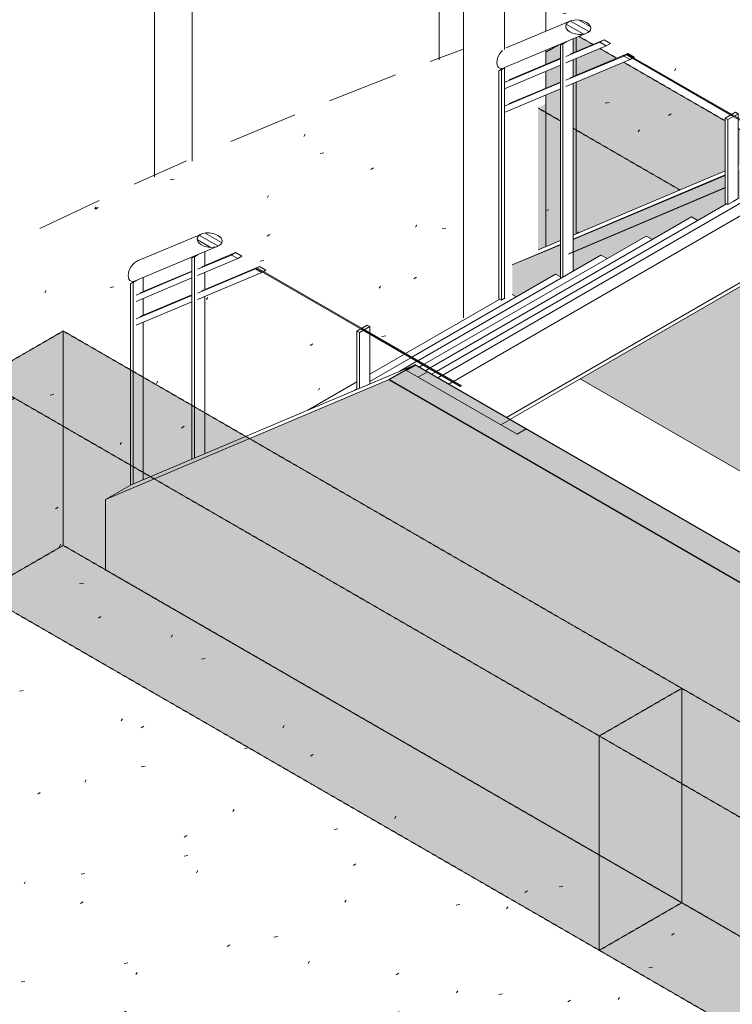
# Model space of a CAD drawing. Header units: millimetres. Extents: x 2807 to 348062, y -35711 to 43067.
# Tile 19 of 191: x 24965 to 27409, y 3593 to 6967. Entities that reach past the tile are written whole.
import ezdxf

# ---------------------------------------------------------------- set-up
doc = ezdxf.new("R2010")
doc.units = ezdxf.units.MM
doc.linetypes.add('Hidden', pattern=[7.14375, 4.7625, -2.38125])
doc.linetypes.add('THO_hhidden', pattern=[2.5, 1.5, -1])
doc.layers.add('A-DETL', color=7, linetype='Continuous', lineweight=13, true_color=0x00a600)
for name, color, linetype, lineweight in [('A-FLOR', 7, 'Continuous', 18), ('A-FLOR-HRAL', 7, 'Continuous', 13), ('A-FLOR-PATT', 7, 'Continuous', 18), ('A-GENM', 7, 'Continuous', 13), ('A-WALL-PATT', 7, 'Continuous', 25), ('I-WALL', 7, 'Continuous', 18), ('S-COLS', 7, 'Continuous', 13), ('S-STRS', 7, 'Continuous', 13)]:
    doc.layers.add(name, color=color, linetype=linetype, lineweight=lineweight)
pattern_1 = [(150, (3507.014, -1231.216), (-16.970817, -9.798317), [])]
pattern_2 = [(30, (3507.014, -1231.216), (-42.42629, 24.494494), []), (30, (3507.014, -1206.967), (-42.42629, 24.494494), [])]

# ---------------------------------------------------------------- blocks, each defined once
blk = doc.blocks.new('FP_70-00 isometrie begane grond _plotview_')
at = {"layer": 'A-WALL-PATT', "color": 8, "lineweight": 13, "true_color": 0x808080}
for p, q in [((26403.6, 6829.9), (26403.6, 8043.7)), ((25427, 6428.3), (25427, 7642.2))]:
    blk.add_line(p, q, dxfattribs=at)
blk = doc.blocks.new('Railing - 50x12mm-2379751-00 isometrie begane grond _plotview_')
at = {"layer": 'A-FLOR-HRAL'}
for p, q in [((25353.7, 6066.5), (25370.1, 6075.9)), ((25389, 6083.9), (25389, 6037.6)), ((25345.2, 6062.9), (25361.6, 6072.4)), ((25353.7, 6066.5), (25345.2, 6062.9)), ((25345.2, 6062.9), (25345.2, 5767.1)), ((25353.7, 5762.2), (25353.7, 6066.5)), ((25389, 6012.1), (25389, 5956)), ((25389, 5930.5), (25389, 5741.8))]:
    blk.add_line(p, q, dxfattribs=at)
at = {"layer": 'A-FLOR-HRAL', "color": 9, "true_color": 0xb0c6c6}
for p, q in [((25345.2, 5767.1), (25345.2, 5372.6)), ((25353.7, 5376.2), (25353.7, 5762.2)), ((25389, 5741.8), (25389, 5391.1))]:
    blk.add_line(p, q, dxfattribs=at)
blk = doc.blocks.new('Railing - 50x12mm-2379755-00 isometrie begane grond _plotview_')
at = {"layer": 'A-FLOR-HRAL'}
for p, q in [((25555.9, 6151.5), (25568.9, 6159)), ((25564.4, 6155.1), (25555.9, 6151.5)), ((25555.9, 6151.5), (25555.9, 5645.4)), ((25564.4, 6155.1), (25577.4, 6162.6)), ((25564.4, 5640.5), (25564.4, 6155.1)), ((25599.8, 6172.4), (25599.8, 6126.1)), ((25599.8, 6100.6), (25599.8, 6044.4))]:
    blk.add_line(p, q, dxfattribs=at)
at = {"layer": 'A-FLOR-HRAL', "color": 253, "true_color": 0xa1a1a1}
blk.add_line((25599.8, 6019), (25599.8, 5620.1), dxfattribs=at)
at = {"layer": 'A-FLOR-HRAL', "color": 9, "true_color": 0xb0c6c6}
for p, q in [((25555.9, 5645.4), (25555.9, 5461.6)), ((25564.4, 5465.2), (25564.4, 5640.5))]:
    blk.add_line(p, q, dxfattribs=at)
at = {"layer": 'A-FLOR-HRAL', "color": 254, "true_color": 0xe1e9e9}
blk.add_line((25599.8, 5620.1), (25599.8, 5480.1), dxfattribs=at)
blk = doc.blocks.new('Railing - 800mm-2379757-00 isometrie begane grond _plotview_')
at = {"layer": 'A-FLOR-HRAL', "true_color": 0xd7e6e6, "transparency": 33554593}
blk.add_hatch(color=254, dxfattribs=at).paths.add_polyline_path([(26138.8, 5905.2), (26142.3, 5907.3), (25801, 6104.4), (25799.7, 6101), (25983.4, 5994.9)])
at = {"layer": 'A-FLOR-HRAL'}
for p, q in [((25779.4, 6116.8), (25775.9, 6114.7)), ((25775.9, 6114.7), (26138.8, 5905.2)), ((26142.3, 5907.3), (25779.4, 6116.8)), ((26138.8, 5905.2), (26142.3, 5907.3))]:
    blk.add_line(p, q, dxfattribs=at)
blk = doc.blocks.new('Railing - 50x12mm-2379759-00 isometrie begane grond _plotview_')
at = {"layer": 'A-FLOR-HRAL'}
for p, q in [((26157, 5920.6), (26121.6, 5900.2)), ((26130.1, 5895.3), (26165.5, 5915.7)), ((26165.5, 5915.7), (26157, 5920.6)), ((26165.5, 5915.7), (26165.5, 5893.9)), ((26121.6, 5900.2), (26130.1, 5895.3)), ((26121.6, 5900.2), (26121.6, 5700.5)), ((26130.1, 5704.1), (26130.1, 5895.3))]:
    blk.add_line(p, q, dxfattribs=at)
at = {"layer": 'A-FLOR-HRAL', "color": 252, "true_color": 0x879191}
blk.add_line((26165.5, 5893.9), (26165.5, 5889.8), dxfattribs=at)
at = {"layer": 'A-FLOR-HRAL', "color": 253, "true_color": 0xa1a1a1}
blk.add_line((26165.5, 5889.8), (26165.5, 5719), dxfattribs=at)
blk = doc.blocks.new('Railing - 800mm-2420733-00 isometrie begane grond _plotview_')
at = {"layer": 'A-FLOR-HRAL', "true_color": 0xd7e6e6, "transparency": 33554593}
blk.add_hatch(color=254, dxfattribs=at).paths.add_polyline_path([(26476.2, 5710.4), (26479.7, 5712.5), (26146.6, 5904.8), (26143, 5902.8), (26429.2, 5737.6)])
at = {"layer": 'A-FLOR-HRAL'}
for p, q in [((26142.3, 5907.3), (26138.8, 5905.2)), ((26479.7, 5712.5), (26142.3, 5907.3)), ((26138.8, 5905.2), (26476.2, 5710.4)), ((26476.2, 5710.4), (26479.7, 5712.5))]:
    blk.add_line(p, q, dxfattribs=at)
blk = doc.blocks.new('Railing - Railing-2341460-00 isometrie begane grond _plotview_')
at = {"layer": 'A-FLOR-HRAL'}
h = blk.add_hatch(dxfattribs=at)
h.set_pattern_fill('FP_8', color=256, style=0, pattern_type=2)
h.set_pattern_definition(pattern_1)
h.paths.add_polyline_path([(25617.8, 6187.1), (25639.7, 6189.3), (25654.6, 6197.6), (25659.4, 6208.3), (25655.5, 6219.1), (25644.6, 6228.2), (25625.8, 6235.1), (25603.7, 6236.4), (25593, 6234.4), (25578.1, 6226.2), (25573.3, 6215.5), (25577.2, 6204.6), (25588.1, 6195.5), (25606.9, 6188.6)])
for p, q in [((25588.1, 6232.7), (25369.1, 6140.7)), ((25361.4, 6072.1), (25644.6, 6191.1)), ((25575, 6111.8), (25691.6, 6160.8)), ((25713.2, 6148.3), (25575, 6090.2)), ((25705.7, 6168.9), (25589.2, 6120)), ((25705.7, 6168.9), (25691.6, 6160.8)), ((25691.6, 6160.8), (25713.2, 6148.3)), ((25727.4, 6156.4), (25705.7, 6168.9)), ((25713.2, 6148.3), (25727.4, 6156.4)), ((25365.3, 6138.8), (25371.6, 6141.6)), ((25575, 6030.2), (25773.5, 6113.5)), ((25787.6, 6121.6), (25589.2, 6038.3)), ((25773.5, 6113.5), (25795.1, 6101)), ((25787.6, 6121.6), (25774.9, 6114.3)), ((25809.2, 6109.2), (25787.6, 6121.6)), ((25797.4, 6102.3), (25809.2, 6109.2)), ((25364.3, 6023.3), (25555.9, 6103.8)), ((25555.9, 6082.2), (25364.3, 6001.8)), ((25555.9, 6106), (25378.4, 6031.5)), ((25795.1, 6101), (25575, 6008.6)), ((25364.3, 5941.7), (25555.9, 6022.1)), ((25555.9, 6024.4), (25378.4, 5949.8)), ((25555.9, 6000.6), (25364.3, 5920.1))]:
    blk.add_line(p, q, dxfattribs=at)
for points in [[(25583.9, 6230.6, 0), (25578.1, 6226.2, 0), (25574.5, 6221, 0), (25573.3, 6215.5, 0), (25574.3, 6209.9, 0), (25577.2, 6204.6, 0), (25581.9, 6199.8, 0), (25588.1, 6195.5, 0)], [(25644.6, 6228.2, 0), (25635.9, 6232.3, 0), (25625.8, 6235.1, 0), (25614.9, 6236.6, 0), (25603.7, 6236.4, 0), (25593, 6234.4, 0), (25583.9, 6230.6, 0)], [(25648.8, 6193.1, 0), (25654.6, 6197.6, 0), (25658.2, 6202.7, 0), (25659.4, 6208.3, 0), (25658.4, 6213.8, 0), (25655.5, 6219.1, 0), (25650.8, 6223.9, 0), (25644.6, 6228.2, 0)], [(25588.1, 6195.5, 0), (25596.8, 6191.5, 0), (25606.9, 6188.6, 0), (25617.8, 6187.1, 0), (25629, 6187.3, 0), (25639.7, 6189.3, 0), (25648.8, 6193.1, 0)], [(25337, 6090.1, 0), (25337.7, 6097.7, 0), (25339.8, 6105.8, 0), (25343.2, 6113.8, 0), (25347.6, 6121.6, 0), (25353, 6128.5, 0), (25359, 6134.4, 0), (25365.3, 6138.8, 0)], [(25361.4, 6072.1, 0), (25359, 6071.2, 0), (25353, 6070.2, 0), (25347.6, 6071, 0), (25343.2, 6073.5, 0), (25339.8, 6077.7, 0), (25337.7, 6083.3, 0), (25337, 6090.1, 0)]]:
    blk.add_polyline3d(points, dxfattribs=at)
for name in ['Railing - 50x12mm-2379755-00 isometrie begane grond _plotview_', 'Railing - 800mm-2379757-00 isometrie begane grond _plotview_', 'Railing - 50x12mm-2379751-00 isometrie begane grond _plotview_', 'Railing - 50x12mm-2379759-00 isometrie begane grond _plotview_', 'Railing - 800mm-2420733-00 isometrie begane grond _plotview_']:
    blk.add_blockref(name, (0, 0))
blk = doc.blocks.new('Railing - 50x12mm-V231-00 isometrie begane grond _plotview_')
at = {"layer": 'A-FLOR-HRAL'}
for p, q in [((26617.7, 6797.6), (26608.6, 6792.3)), ((26608.6, 6792.3), (26617.1, 6795.9)), ((26608.6, 6011), (26608.6, 6792.3)), ((26628, 6802.2), (26617.1, 6795.9)), ((26617.1, 6795.9), (26617.1, 6006.1)), ((26617.1, 6006.1), (26608.6, 6011)), ((26617.1, 6006.1), (26628, 6012.5))]:
    blk.add_line(p, q, dxfattribs=at)
blk = doc.blocks.new('Railing - 50x12mm-V232-00 isometrie begane grond _plotview_')
at = {"layer": 'A-FLOR-HRAL'}
for p, q in [((26833.1, 6888.9), (26819.3, 6880.9)), ((26841.6, 6892.5), (26827.8, 6884.5)), ((26863.2, 6855.5), (26863.2, 6901.9)), ((26819.3, 6880.9), (26827.8, 6884.5)), ((26819.3, 6080.4), (26819.3, 6880.9)), ((26827.8, 6884.5), (26827.8, 6085.3)), ((26863.2, 6773.9), (26863.2, 6830)), ((26863.2, 6105.7), (26863.2, 6170.9))]:
    blk.add_line(p, q, dxfattribs=at)
at = {"layer": 'A-FLOR-HRAL', "color": 253, "true_color": 0xa1a1a1}
for p, q in [((26863.2, 6215), (26863.2, 6748.4)), ((26863.2, 6170.9), (26863.2, 6214.3))]:
    blk.add_line(p, q, dxfattribs=at)
blk = doc.blocks.new('Railing - 800mm-V233-00 isometrie begane grond _plotview_')
at = {"layer": 'A-FLOR-HRAL', "true_color": 0xd7e6e6, "transparency": 33554593}
blk.add_hatch(color=254, dxfattribs=at).paths.add_polyline_path([(27408.1, 6638.1), (27411.7, 6640.2), (27070.3, 6837.2), (27066.8, 6835.2), (27320.7, 6688.6)])
at = {"layer": 'A-FLOR-HRAL'}
for p, q in [((27045.3, 6847.6), (27048.8, 6849.7)), ((27408.1, 6638.1), (27045.3, 6847.6)), ((27048.8, 6849.7), (27411.7, 6640.2)), ((27411.7, 6640.2), (27408.1, 6638.1)), ((27385, 6391.3), (26846.7, 6163.9))]:
    blk.add_line(p, q, dxfattribs=at)
at = {"layer": 'A-FLOR-HRAL', "color": 253, "true_color": 0xa1a1a1}
blk.add_line((26850.2, 6166), (27385, 6391.8), dxfattribs=at)
blk = doc.blocks.new('Railing - 50x12mm-V234-00 isometrie begane grond _plotview_')
at = {"layer": 'A-FLOR-HRAL'}
for p, q in [((27385, 6629.6), (27420.4, 6650.1)), ((27420.4, 6650.1), (27428.8, 6645.2)), ((27393.5, 6624.8), (27385, 6629.6)), ((27385, 6338.4), (27385, 6629.6)), ((27428.8, 6645.2), (27393.5, 6624.8)), ((27393.5, 6624.8), (27393.5, 6333.5)), ((27428.8, 6630.2), (27428.8, 6645.2)), ((27393.5, 6333.5), (27385, 6338.4)), ((27393.5, 6333.5), (27412.4, 6344.5))]:
    blk.add_line(p, q, dxfattribs=at)
at = {"layer": 'A-FLOR-HRAL', "color": 252, "true_color": 0x879191}
blk.add_line((27428.8, 6626.2), (27428.8, 6630.2), dxfattribs=at)
at = {"layer": 'A-FLOR-HRAL', "color": 253, "true_color": 0xa1a1a1}
for p, q in [((27428.8, 6453.9), (27428.8, 6626.2)), ((27428.8, 6354), (27428.8, 6451.8)), ((27412.4, 6344.5), (27428.8, 6354))]:
    blk.add_line(p, q, dxfattribs=at)
blk = doc.blocks.new('Railing - 800mm-V235-00 isometrie begane grond _plotview_')
at = {"layer": 'A-FLOR-HRAL', "true_color": 0xd7e6e6, "transparency": 33554593}
blk.add_hatch(color=254, dxfattribs=at).paths.add_polyline_path([(27745.5, 6443.3), (27749.1, 6445.3), (27415.9, 6637.7), (27412.4, 6635.7), (27535.6, 6564.5)])
at = {"layer": 'A-FLOR-HRAL'}
for p, q in [((27408.1, 6638.1), (27411.7, 6640.2)), ((27745.5, 6443.3), (27408.1, 6638.1)), ((27411.7, 6640.2), (27749.1, 6445.3)), ((27749.1, 6445.3), (27745.5, 6443.3))]:
    blk.add_line(p, q, dxfattribs=at)
blk = doc.blocks.new('Railing - Railing-2341464-00 isometrie begane grond _plotview_')
at = {"layer": 'A-FLOR-HRAL'}
h = blk.add_hatch(dxfattribs=at)
h.set_pattern_fill('FP_8', color=256, style=0, pattern_type=2)
h.set_pattern_definition(pattern_1)
h.paths.add_polyline_path([(26882.1, 6917.1), (26904, 6919.2), (26918.9, 6927.5), (26923.6, 6938.2), (26919.7, 6949), (26908.9, 6958.1), (26890.1, 6965), (26867.9, 6966.3), (26857.2, 6964.3), (26842.3, 6956.1), (26837.6, 6945.4), (26841.5, 6934.6), (26852.3, 6925.4), (26871.1, 6918.5), (26875, 6918)])
for p, q in [((26852.3, 6962.6), (26633.4, 6870.6)), ((26625.7, 6802.1), (26908.9, 6921)), ((26955, 6890.2), (26838.4, 6841.2)), ((26852.5, 6849.4), (26969.1, 6898.3)), ((26969.1, 6898.3), (26955, 6890.2)), ((26955, 6890.2), (26976.6, 6877.7)), ((26990.8, 6885.8), (26969.1, 6898.3)), ((26976.6, 6877.7), (26990.8, 6885.8)), ((26976.6, 6877.7), (26838.4, 6819.6)), ((26852.5, 6767.7), (27051, 6851.1)), ((27051, 6851.1), (27036.8, 6842.9)), ((27072.6, 6838.6), (27051, 6851.1)), ((26819.3, 6833.2), (26629.5, 6753.5)), ((26643.6, 6761.7), (26819.3, 6835.4)), ((27036.8, 6842.9), (26838.4, 6759.6)), ((27058.5, 6830.4), (26838.4, 6738)), ((27036.8, 6842.9), (27058.5, 6830.4)), ((27058.5, 6830.4), (27072.6, 6838.6)), ((26819.3, 6811.6), (26629.5, 6731.9)), ((26819.3, 6751.6), (26629.5, 6671.9)), ((26643.6, 6680), (26819.3, 6753.8)), ((26819.3, 6730), (26629.5, 6650.3))]:
    blk.add_line(p, q, dxfattribs=at)
for points in [[(26848.1, 6960.5, 0), (26842.3, 6956.1, 0), (26838.8, 6950.9, 0), (26837.6, 6945.4, 0), (26838.5, 6939.8, 0), (26841.5, 6934.6, 0), (26846.2, 6929.7, 0), (26852.3, 6925.4, 0)], [(26908.9, 6958.1, 0), (26900.1, 6962.2, 0), (26890.1, 6965, 0), (26879.1, 6966.5, 0), (26867.9, 6966.3, 0), (26857.2, 6964.3, 0), (26848.1, 6960.5, 0)], [(26913.1, 6923, 0), (26918.9, 6927.5, 0), (26922.4, 6932.6, 0), (26923.6, 6938.2, 0), (26922.7, 6943.7, 0), (26919.7, 6949, 0), (26915, 6953.8, 0), (26908.9, 6958.1, 0)], [(26852.3, 6925.4, 0), (26861.1, 6921.4, 0), (26871.1, 6918.5, 0), (26882.1, 6917.1, 0), (26893.3, 6917.2, 0), (26904, 6919.2, 0), (26913.1, 6923, 0)], [(26601.2, 6820, 0), (26602, 6827.6, 0), (26604, 6835.7, 0), (26607.4, 6843.8, 0), (26611.9, 6851.5, 0), (26617.3, 6858.4, 0), (26620.5, 6861.8, 0)], [(26620.5, 6800.5, 0), (26617.3, 6800.1, 0), (26611.9, 6800.9, 0), (26607.4, 6803.4, 0), (26604, 6807.6, 0), (26602, 6813.2, 0), (26601.2, 6820, 0)]]:
    blk.add_polyline3d(points, dxfattribs=at)
for name in ['Railing - 50x12mm-V232-00 isometrie begane grond _plotview_', 'Railing - 800mm-V233-00 isometrie begane grond _plotview_', 'Railing - 50x12mm-V231-00 isometrie begane grond _plotview_', 'Railing - 50x12mm-V234-00 isometrie begane grond _plotview_', 'Railing - 800mm-V235-00 isometrie begane grond _plotview_']:
    blk.add_blockref(name, (0, 0))
blk = doc.blocks.new('Top Rail Type - Top Rail_Internal_-2341474-00 isometrie begane grond _plotview_')
at = {"layer": 'A-FLOR-HRAL'}
for p, q in [((25588.1, 6232.7), (25369.1, 6140.7)), ((25361.4, 6072.1), (25644.6, 6191.1)), ((25365.3, 6138.8), (25371.6, 6141.6))]:
    blk.add_line(p, q, dxfattribs=at)
for points in [[(25583.9, 6230.6, 0), (25578.1, 6226.2, 0), (25574.5, 6221, 0), (25573.3, 6215.5, 0), (25574.3, 6209.9, 0), (25577.2, 6204.6, 0), (25581.9, 6199.8, 0), (25588.1, 6195.5, 0)], [(25644.6, 6228.2, 0), (25635.9, 6232.3, 0), (25625.8, 6235.1, 0), (25614.9, 6236.6, 0), (25603.7, 6236.4, 0), (25593, 6234.4, 0), (25583.9, 6230.6, 0)], [(25648.8, 6193.1, 0), (25654.6, 6197.6, 0), (25658.2, 6202.7, 0), (25659.4, 6208.3, 0), (25658.4, 6213.8, 0), (25655.5, 6219.1, 0), (25650.8, 6223.9, 0), (25644.6, 6228.2, 0)], [(25588.1, 6195.5, 0), (25596.8, 6191.5, 0), (25606.9, 6188.6, 0), (25617.8, 6187.1, 0), (25629, 6187.3, 0), (25639.7, 6189.3, 0), (25648.8, 6193.1, 0)], [(25337, 6090.1, 0), (25337.7, 6097.7, 0), (25339.8, 6105.8, 0), (25343.2, 6113.8, 0), (25347.6, 6121.6, 0), (25353, 6128.5, 0), (25359, 6134.4, 0), (25365.3, 6138.8, 0)], [(25361.4, 6072.1, 0), (25359, 6071.2, 0), (25353, 6070.2, 0), (25347.6, 6071, 0), (25343.2, 6073.5, 0), (25339.8, 6077.7, 0), (25337.7, 6083.3, 0), (25337, 6090.1, 0)]]:
    blk.add_polyline3d(points, dxfattribs=at)
blk = doc.blocks.new('Top Rail Type - Top Rail_Internal_-2341490-00 isometrie begane grond _plotview_')
at = {"layer": 'A-FLOR-HRAL'}
for p, q in [((26852.3, 6962.6), (26633.4, 6870.6)), ((26625.7, 6802.1), (26908.9, 6921))]:
    blk.add_line(p, q, dxfattribs=at)
for points in [[(26848.1, 6960.5, 0), (26842.3, 6956.1, 0), (26838.8, 6950.9, 0), (26837.6, 6945.4, 0), (26838.5, 6939.8, 0), (26841.5, 6934.6, 0), (26846.2, 6929.7, 0), (26852.3, 6925.4, 0)], [(26908.9, 6958.1, 0), (26900.1, 6962.2, 0), (26890.1, 6965, 0), (26879.1, 6966.5, 0), (26867.9, 6966.3, 0), (26857.2, 6964.3, 0), (26848.1, 6960.5, 0)], [(26913.1, 6923, 0), (26918.9, 6927.5, 0), (26922.4, 6932.6, 0), (26923.6, 6938.2, 0), (26922.7, 6943.7, 0), (26919.7, 6949, 0), (26915, 6953.8, 0), (26908.9, 6958.1, 0)], [(26852.3, 6925.4, 0), (26861.1, 6921.4, 0), (26871.1, 6918.5, 0), (26882.1, 6917.1, 0), (26893.3, 6917.2, 0), (26904, 6919.2, 0), (26913.1, 6923, 0)], [(26601.2, 6820, 0), (26602, 6827.6, 0), (26604, 6835.7, 0), (26607.4, 6843.8, 0), (26611.9, 6851.5, 0), (26617.3, 6858.4, 0), (26620.5, 6861.8, 0)], [(26620.5, 6800.5, 0), (26617.3, 6800.1, 0), (26611.9, 6800.9, 0), (26607.4, 6803.4, 0), (26604, 6807.6, 0), (26602, 6813.2, 0), (26601.2, 6820, 0)]]:
    blk.add_polyline3d(points, dxfattribs=at)
blk = doc.blocks.new('NLRS_01_GM_WPB_dummy placeholder_gen_tho - garderobe 3000x400x900-V244-00 isometrie begane grond _plotview_')
at = {"layer": 'A-GENM', "linetype": 'THO_hhidden', "true_color": 0xdcf8f8, "transparency": 33554636}
h = blk.add_hatch(color=7, dxfattribs=at)
h.paths.add_polyline_path([(27229.7, 6383.5), (27385, 6449.2), (27385, 6620.5), (27037, 6821.4), (26863.2, 6748.4), (26863.2, 6595.2), (27163.2, 6421.9)])
h.paths.add_polyline_path([(27428.8, 6467.7), (27556.3, 6521.5), (27428.8, 6595.2), (27428.8, 6468.1)])
h.paths.add_polyline_path([(26819.3, 6620.5), (26819.3, 6730), (26769.4, 6709), (26769.4, 6679.9), (26742.9, 6664.6), (26773.1, 6647.1)])
h.paths.add_polyline_path([(26769.4, 6732.8), (26819.3, 6753.8), (26819.3, 6811.6), (26769.4, 6790.7), (26769.4, 6736.4)])
h.paths.add_polyline_path([(26863.2, 6772.2), (27013.1, 6835.2), (26955.1, 6868.7), (26863.2, 6830), (26863.2, 6807.9)])
h.paths.add_polyline_path([(26769.4, 6814.5), (26819.3, 6835.4), (26819.3, 6880.9), (26818.6, 6883.2), (26795.9, 6871.2), (26769.4, 6855.7), (26769.4, 6835.5)])
h.paths.add_polyline_path([(26863.2, 6853.8), (26931.3, 6882.4), (26882.1, 6910), (26863.2, 6901.9), (26863.2, 6880.9)])
h = blk.add_hatch(color=7, dxfattribs=at)
h.paths.add_polyline_path([(26742.9, 6178), (26819.3, 6210.2), (26819.3, 6620.5), (26742.9, 6664.6), (26742.9, 6179.1)])
h.paths.add_polyline_path([(26863.2, 6228.7), (27229.7, 6383.5), (26863.2, 6595.2), (26863.2, 6248.5)])
at = {"layer": 'A-GENM', "color": 9, "linetype": 'THO_hhidden', "true_color": 0xb0c6c6}
for p, q in [((26873.3, 6858.1), (26873.3, 6906.3)), ((26873.3, 6776.5), (26873.3, 6834.3))]:
    blk.add_line(p, q, dxfattribs=at)
at = {"layer": 'A-GENM', "linetype": 'THO_hhidden'}
for p, q in [((26931.3, 6882.4), (26882.9, 6910.3)), ((26811.5, 6880.2), (26769.4, 6855.9)), ((27013.1, 6835.2), (26955.1, 6868.7)), ((26742.9, 6664.6), (26819.3, 6620.5))]:
    blk.add_line(p, q, dxfattribs=at)
at = {"layer": 'A-GENM', "color": 253, "linetype": 'THO_hhidden', "true_color": 0xa1a1a1}
for p, q in [((27385, 6620.5), (27037, 6821.4)), ((26863.2, 6595.2), (27229.7, 6383.5)), ((27556.3, 6521.5), (27428.8, 6595.2))]:
    blk.add_line(p, q, dxfattribs=at)
at = {"layer": 'A-GENM', "color": 254, "linetype": 'THO_hhidden', "true_color": 0xe1e9e9}
blk.add_line((26873.3, 6233), (26873.3, 6752.7), dxfattribs=at)
blk = doc.blocks.new('NLRS_01_GM_WPB_dummy placeholder_gen_tho - garderobe 3000x400x900-V245-00 isometrie begane grond _plotview_')
at = {"layer": 'A-GENM', "linetype": 'THO_hhidden', "true_color": 0xdcf8f8, "transparency": 33554636}
for points in [[(26952.9, 4512.3), (27235.7, 4675.6), (25114.4, 5900.4), (24831.6, 5737.1), (26429.2, 4814.7)], [(26952.9, 3777.5), (26952.9, 4512.3), (24831.6, 5737.1), (24831.6, 5002.2), (26429.2, 4079.8)], [(26952.9, 3777.5), (27235.7, 3940.8), (27235.7, 4675.6), (26952.9, 4512.3), (26952.9, 4501.3)]]:
    blk.add_hatch(color=7, dxfattribs=at).paths.add_polyline_path(points)
at = {"layer": 'A-GENM', "linetype": 'THO_hhidden'}
for p, q in [((25114.4, 5900.4), (24831.6, 5737.1)), ((27235.7, 4675.6), (25114.4, 5900.4)), ((24831.6, 5737.1), (26952.9, 4512.3)), ((24831.6, 5002.2), (24831.6, 5737.1)), ((26952.9, 3777.5), (24831.6, 5002.2)), ((26952.9, 4512.3), (27235.7, 4675.6)), ((26952.9, 3777.5), (26952.9, 4512.3))]:
    blk.add_line(p, q, dxfattribs=at)
at = {"layer": 'A-GENM', "color": 9, "linetype": 'THO_hhidden', "true_color": 0xb0c6c6}
for p, q in [((25114.4, 5165.5), (25114.4, 5900.4)), ((24831.6, 5002.2), (25114.4, 5165.5)), ((25114.4, 5165.5), (26952.9, 4104.1)), ((27235.7, 4675.6), (27235.7, 3940.8)), ((27235.7, 3940.8), (26952.9, 3777.5))]:
    blk.add_line(p, q, dxfattribs=at)
at = {"layer": 'A-GENM', "color": 254, "linetype": 'THO_hhidden', "true_color": 0xd3eeee}
blk.add_line((26952.9, 4104.1), (27235.7, 3940.8), dxfattribs=at)
blk = doc.blocks.new('NLRS_01_GM_WPB_dummy placeholder_gen_tho - garderobe 590x400x900-V246-00 isometrie begane grond _plotview_')
at = {"layer": 'A-GENM', "linetype": 'THO_hhidden', "true_color": 0xdcf8f8, "transparency": 33554636}
for points in [[(27454.9, 4222.5), (27737.8, 4385.8), (27235.7, 4675.6), (26952.9, 4512.3), (26971.9, 4501.3)], [(27454.9, 3487.6), (27454.9, 4222.5), (26952.9, 4512.3), (26952.9, 3777.5)], [(27454.9, 3487.6), (27737.8, 3650.9), (27737.8, 4385.8), (27454.9, 4222.5)]]:
    blk.add_hatch(color=7, dxfattribs=at).paths.add_polyline_path(points)
at = {"layer": 'A-GENM', "linetype": 'THO_hhidden'}
for p, q in [((27235.7, 4675.6), (26952.9, 4512.3)), ((27737.8, 4385.8), (27235.7, 4675.6)), ((26952.9, 4512.3), (27454.9, 4222.5)), ((26952.9, 4512.3), (26952.9, 3777.5)), ((27454.9, 4222.5), (27737.8, 4385.8)), ((27737.8, 3650.9), (27737.8, 4385.8)), ((27454.9, 3487.6), (27454.9, 4222.5)), ((27454.9, 3487.6), (26952.9, 3777.5)), ((27737.8, 3650.9), (27454.9, 3487.6))]:
    blk.add_line(p, q, dxfattribs=at)
at = {"layer": 'A-GENM', "color": 9, "linetype": 'THO_hhidden', "true_color": 0xb0c6c6}
for p, q in [((27235.7, 3940.8), (27235.7, 4675.6)), ((26952.9, 3777.5), (27235.7, 3940.8)), ((27235.7, 3940.8), (27737.8, 3650.9))]:
    blk.add_line(p, q, dxfattribs=at)
blk = doc.blocks.new('NLRS_28_SCO_UN_koker_gen_bcb - K200_200_12_5-V310-00 isometrie begane grond _plotview_')
at = {"layer": 'S-COLS'}
h = blk.add_hatch(dxfattribs=at)
h.set_pattern_fill('FP_5', color=256, style=0, pattern_type=2)
h.set_pattern_definition(pattern_2)
h.paths.add_polyline_path([(26628, 7077.2), (26769.4, 7158.9), (26628, 7240.5), (26486.6, 7158.9)])
h.paths.add_polyline_path([(26628, 7087.4), (26504.3, 7158.9), (26628, 7230.3), (26751.8, 7158.9)])
at = {"layer": 'S-COLS', "lineweight": 18}
for p, q in [((26628, 7240.5), (26486.6, 7158.9)), ((26504.3, 7158.9), (26628, 7230.3)), ((26769.4, 7158.9), (26628, 7240.5)), ((26628, 7230.3), (26751.8, 7158.9)), ((26486.6, 7158.9), (26628, 7077.2)), ((26628, 7087.4), (26504.3, 7158.9)), ((26628, 7077.2), (26769.4, 7158.9)), ((26751.8, 7158.9), (26628, 7087.4))]:
    blk.add_line(p, q, dxfattribs=at)
at = {"layer": 'S-COLS'}
for p, q in [((26628, 7230.3), (26628, 7087.4)), ((26486.6, 5945), (26486.6, 7158.9)), ((26769.4, 7158.9), (26769.4, 6927.5)), ((26628, 7077.2), (26628, 6865.1)), ((26769.4, 6863.3), (26769.4, 6814.5)), ((26628, 6802.2), (26628, 6010.4)), ((26769.4, 6790.7), (26769.4, 6732.8)), ((26769.4, 6709), (26769.4, 6679.9))]:
    blk.add_line(p, q, dxfattribs=at)
at = {"layer": 'S-COLS', "linetype": 'Hidden'}
blk.add_line((26689.9, 7194.6), (26689.9, 7123.2), dxfattribs=at)
at = {"layer": 'S-COLS', "color": 9, "true_color": 0xb0c6c6}
blk.add_line((26769.4, 6679.9), (26769.4, 6189.2), dxfattribs=at)
blk = doc.blocks.new('NLRS_28_SCO_UN_koker_gen_bcb - K200_200_12_5-V322-00 isometrie begane grond _plotview_')
at = {"layer": 'S-COLS'}
h = blk.add_hatch(dxfattribs=at)
h.set_pattern_fill('FP_5', color=256, style=0, pattern_type=2)
h.set_pattern_definition(pattern_2)
h.paths.add_polyline_path([(25556.5, 7695.9), (25697.9, 7777.6), (25556.5, 7859.2), (25415.1, 7777.6)])
h.paths.add_polyline_path([(25556.5, 7706.1), (25432.8, 7777.6), (25556.5, 7849), (25680.2, 7777.6)])
at = {"layer": 'S-COLS', "lineweight": 18}
for p, q in [((25556.5, 7859.2), (25415.1, 7777.6)), ((25432.8, 7777.6), (25556.5, 7849)), ((25697.9, 7777.6), (25556.5, 7859.2)), ((25556.5, 7849), (25680.2, 7777.6)), ((25415.1, 7777.6), (25556.5, 7695.9)), ((25556.5, 7706.1), (25432.8, 7777.6)), ((25556.5, 7695.9), (25697.9, 7777.6)), ((25680.2, 7777.6), (25556.5, 7706.1))]:
    blk.add_line(p, q, dxfattribs=at)
at = {"layer": 'S-COLS'}
blk.add_line((25556.5, 6482.1), (25556.5, 7695.9), dxfattribs=at)

msp = doc.modelspace()

# ---------------------------------------------------------------- hatches: boundary and pattern name
at = {"layer": 'A-FLOR-PATT', "lineweight": 13, "true_color": 0x808080}
h = msp.add_hatch(dxfattribs=at)
h.set_pattern_fill('FP_6', color=8, style=0, pattern_type=2)
h.set_pattern_definition([(10.01, (3507, -2445.06), (206.302, 368.706), [13.023, -620.903, 13.023, -345.891, -522.057]), (10.01, (3507, -2445.06), (206.302, 368.706), [-992.841, 13.023, -509.034]), (32.668, (3507, -2445.06), (-147.321, 374.918), [10.66, -503.146, 10.66, -513.32, -422.237]), (32.668, (3507, -2445.06), (-147.321, 374.918), [-1037.787, 10.66, -411.577]), (59.188, (3507, -2445.06), (-383.29, 310.678), [8.524, -398.264, 8.524, -235.549, -334.584]), (59.188, (3507, -2445.06), (-383.29, 310.678), [-650.862, 8.524, -326.059])])
h.paths.add_polyline_path([(28083.4, 1494.9), (28151.5, 1534.3), (28151.5, 2743.6), (28186.9, 2764), (28198.2, 2759.1), (28276, 2804), (28304.2, 2787.7), (28304.2, 1851.5), (28778, 2125), (28778, 3093.9), (28933.6, 3183.7), (28961.9, 3167.4), (28961.9, 2231.1), (29435.6, 2504.7), (29435.6, 3473.6), (29504.9, 3513.6), (29504.9, 3525), (29541.7, 3544.6), (29620.9, 3498.9), (29620.9, 2382.6), (31623.3, 3538.7), (31595.9, 3579.7), (31595.9, 3639.6), (30601.4, 5132.3), (30566.4, 5124.6), (30494.6, 5232.3), (30494.6, 5292.6), (29500.3, 6785), (29465.2, 6777.2), (29393.4, 6885), (29393.4, 6945.4), (28961.8, 7593.1), (28575.9, 7502.4), (28194.6, 7405.2), (27818.7, 7301.5), (27448.1, 7191.5), (27083.4, 7075.2), (26769.4, 6968), (26770.8, 6928), (26867.9, 6966.3), (26890.1, 6965), (26908.9, 6958.1), (26919.7, 6949), (26923.6, 6938.2), (26919.7, 6928.7), (26915, 6925.4), (26893.3, 6914.7), (26863.2, 6901.9), (26863.2, 6853.8), (26969.1, 6898.3), (26990.8, 6885.8), (26969.1, 6874.5), (26863.2, 6830), (26863.2, 6772.2), (27051, 6851.1), (27072.6, 6838.6), (27051, 6827.3), (26863.2, 6748.4), (26863.2, 6228.7), (27385, 6449.2), (27385, 6629.6), (27420.4, 6650.1), (27428.8, 6645.2), (27429.9, 6468.1), (27708.8, 6585.9), (28914.4, 5889.9), (28940.9, 5905.2), (29082.3, 5823.5), (29082.3, 5792.9), (29215.8, 5715.8), (29214.7, 4501.3), (27739.7, 3649.8), (25259.4, 5082.4), (25259.4, 5322.6), (25345.2, 5372.1), (25345.2, 6062.9), (25353.7, 6070.3), (25347.6, 6071), (25339.8, 6077.7), (25337, 6090.1), (25341, 6108.6), (25347.6, 6121.6), (25359, 6134.4), (25365.3, 6138.8), (25603.7, 6236.4), (25625.8, 6235.1), (25644.6, 6228.2), (25655.5, 6219.1), (25659.4, 6208.3), (25655.5, 6198.8), (25650.8, 6195.4), (25629, 6184.8), (25599.8, 6172.4), (25599.8, 6124.4), (25705.7, 6168.9), (25727.4, 6156.4), (25705.7, 6145.1), (25599.8, 6100.6), (25599.8, 6042.8), (25787.6, 6121.6), (25809.2, 6109.2), (25787.6, 6097.8), (25599.8, 6019), (25599.8, 5480.1), (25953, 5629.3), (26121.6, 5726.6), (26121.6, 5900.2), (26157, 5920.6), (26165.5, 5913.6), (26165.5, 5751.9), (26493.3, 5941.2), (26486.6, 5945), (26486.6, 6865.8), (26372.6, 6824.1), (26027.1, 6689.6), (25622.2, 6520), (25556.5, 6482.1), (25547.7, 6487.2), (25357.6, 6403.3), (25034.1, 6251.6), (24646.1, 6056.3), (24411.1, 5932.2), (24112.1, 5764.6), (23824.5, 5593.5), (23941.2, 5525.8), (23941.2, 4312), (23799.5, 4230.5), (23658.4, 4312.3), (23658.4, 5488.8), (23540.6, 5414.5), (23267.8, 5231.8), (23004.9, 5044.8), (22869.4, 4942.4), (22869.4, 4930.7), (22803.8, 4892.8), (22738.7, 4842.9), (22508.5, 4657.9), (22275.4, 4458.2), (22052.6, 4254.6), (21840.4, 4047.3), (21786.9, 3991.5), (22157.8, 3909.1), (22171.3, 3929.3), (22358, 3887.8), (22358, 3864.6), (25020.6, 3273.3), (25034, 3293.5), (25220.7, 3252.1), (25220.7, 3228.9), (27883.3, 2637.5), (27896.8, 2657.8), (28083.4, 2616.3), (28083.4, 1569.1)])
h.paths.add_polyline_path([(25389, 5391.1), (25555.9, 5461.5), (25555.9, 6000.6), (25389, 5930.5), (25389, 5397.5)])
h.paths.add_polyline_path([(25389, 5954.3), (25555.9, 6024.4), (25555.9, 6082.2), (25389, 6012.1), (25389, 5956.9)])
h.paths.add_polyline_path([(25389, 6035.9), (25555.9, 6106), (25555.9, 6151.5), (25554.4, 6153.2), (25389, 6083.3), (25389, 6038.5)])
h.paths.add_polyline_path([(26769.4, 6189.2), (26819.3, 6210.2), (26819.3, 6730), (26769.4, 6709), (26769.4, 6194.4)])
h.paths.add_polyline_path([(26769.4, 6732.8), (26819.3, 6753.8), (26819.3, 6811.6), (26769.4, 6790.7), (26769.4, 6736.4)])
h.paths.add_polyline_path([(26769.4, 6814.5), (26819.3, 6835.4), (26819.3, 6880.9), (26818.6, 6883.2), (26769.4, 6862.4), (26769.4, 6835.5)])
at = {"layer": 'A-WALL-PATT', "true_color": 0xf0f0f0}
h = msp.add_hatch(color=7, dxfattribs=at)
h.paths.add_polyline_path([(28027, 5078.1), (28601, 5409.5), (28601, 5458.4), (28644.5, 5485.8), (28644.5, 5488), (28799.5, 5577.6), (28799.5, 5823.5), (28826, 5838.8), (27934, 6353.8), (27934, 6340.2), (26887.5, 5736), (28024.7, 5079.5)])
h.paths.add_polyline_path([(28967.4, 5674.5), (29039, 5715.8), (28967.4, 5757.2), (28967.4, 5715.8)])
h.paths.add_polyline_path([(28940.9, 5752.1), (28958.6, 5762.3), (28834.8, 5833.7), (28834.8, 5813.3)])
h.paths.add_polyline_path([(26668.3, 6017.7), (26802.6, 6095.3), (26819.3, 6085.7), (26819.3, 6196.5), (26654.5, 6126.9), (26654.5, 6025.7)])
h.paths.add_polyline_path([(26863.2, 6105.7), (26958.2, 6160.6), (26979.4, 6148.4), (27113.8, 6225.9), (27135, 6213.7), (27269.3, 6291.3), (27290.5, 6279), (27389.2, 6336), (27385, 6338.4), (27385, 6435.5), (26863.2, 6215), (26863.2, 6107.5)])
h.paths.add_polyline_path([(27446.1, 6344.3), (27580.4, 6421.9), (27620.4, 6401.4), (27736, 6468.1), (27620.4, 6534.9), (27428.8, 6454), (27429.6, 6353.8)])
at = {"layer": 'A-WALL-PATT', "lineweight": 18, "true_color": 0xafafaf}
msp.add_hatch(color=253, dxfattribs=at).paths.add_polyline_path([(27739.7, 4863.6), (27828.1, 4914.7), (26321.1, 5784.7), (26232.7, 5733.7), (27562.9, 4965.7)])
at = {"layer": 'A-WALL-PATT', "true_color": 0xf0f0f0}
msp.add_hatch(color=7, dxfattribs=at).paths.add_polyline_path([(27739.7, 3649.8), (27739.7, 4863.6), (26232.7, 5733.7), (25259.4, 5322.6), (25259.4, 5081.8), (27729.6, 3655.6)])
at = {"layer": 'S-STRS'}
h = msp.add_hatch(dxfattribs=at)
h.set_pattern_fill('FP_7', color=256, style=0, pattern_type=2)
h.set_pattern_definition([(30, (3507, -1231.22), (-282.8426, 163.2997), [])])
h.paths.add_polyline_path([(26670.6, 5546.2), (26702.4, 5564.6), (26323.8, 5783.2), (26291.9, 5764.8), (26429.2, 5685.6)])

# ---------------------------------------------------------------- linework, layer by layer
at = {"layer": 'A-DETL', "color": 7, "linetype": 'THO_hhidden'}
msp.add_ellipse((28779, 3062), major_axis=(15450, 0), ratio=0.57735, start_param=0.785398, end_param=3.441303, dxfattribs=at)
at = {"layer": 'A-FLOR'}
for p, q in [((26485.9, 6866.5), (26372.6, 6824.2)), ((26253.4, 6778.8), (26027.1, 6689.7)), ((25908.4, 6641.5), (25688.7, 6549.4)), ((25536.7, 6483.4), (25357.6, 6403.3)), ((25237.9, 6348.2), (25034.1, 6251.7))]:
    msp.add_line(p, q, dxfattribs=at)
at = {"layer": 'A-FLOR', "color": 9, "true_color": 0xb0c6c6}
msp.add_line((27737.8, 3650.9), (25294.7, 5061.4), dxfattribs=at)
at = {"layer": 'I-WALL', "color": 253, "true_color": 0xa1a1a1}
for p, q in [((26863.2, 6228.7), (27385, 6449.2)), ((27385, 6435.5), (26863.4, 6215.2))]:
    msp.add_line(p, q, dxfattribs=at)
at = {"layer": 'I-WALL'}
for p, q in [((26742.9, 6178), (26819.3, 6210.2)), ((26819.3, 6196.5), (26654.5, 6126.9)), ((25347.8, 5373.6), (26321.1, 5784.7)), ((26887.5, 5736), (28027, 5078.1))]:
    msp.add_line(p, q, dxfattribs=at)
at = {"layer": 'I-WALL', "lineweight": 25}
for p, q in [((26321.1, 5784.7), (26232.7, 5733.7)), ((27739.7, 4965.7), (26321.1, 5784.7)), ((26232.7, 5733.7), (27739.7, 4863.6))]:
    msp.add_line(p, q, dxfattribs=at)
at = {"layer": 'I-WALL', "color": 9, "true_color": 0xb0c6c6}
for p, q in [((26232.7, 5733.7), (25259.4, 5322.6)), ((25259.4, 5322.6), (25347.8, 5373.6)), ((25259.4, 5322.6), (25259.4, 5081.8))]:
    msp.add_line(p, q, dxfattribs=at)
at = {"layer": 'S-STRS'}
for p, q in [((27736, 6468.1), (26436.7, 5718)), ((27563.7, 6412.2), (26415.7, 5749.4)), ((26634.7, 5603.7), (27934, 6353.8)), ((27389.2, 6336), (26394.5, 5761.7)), ((27934, 6340.2), (26646.5, 5596.9)), ((27269.3, 6291.3), (26373.3, 5773.9)), ((27290.5, 6279), (27269.3, 6291.3)), ((27113.8, 6225.9), (26352.1, 5786.2)), ((27135, 6213.7), (27113.8, 6225.9)), ((26654.5, 6126.7), (26819.3, 6195.9)), ((26958.2, 6160.6), (26330.9, 5798.4)), ((26979.4, 6148.4), (26958.2, 6160.6)), ((26802.6, 6095.3), (26309.6, 5810.7)), ((26819.3, 6085.7), (26802.6, 6095.3)), ((26611.4, 6009.4), (26288.4, 5822.9)), ((26668.3, 6017.7), (26654.5, 6025.7)), ((26323.8, 5783.2), (26291.9, 5764.8)), ((26702.4, 5564.6), (26323.8, 5783.2)), ((26291.9, 5764.8), (26670.6, 5546.2)), ((26436.7, 5718), (26634.7, 5603.7)), ((26670.6, 5546.2), (26702.4, 5564.6))]:
    msp.add_line(p, q, dxfattribs=at)
at = {"layer": 'S-STRS', "color": 253, "true_color": 0xa1a1a1}
for p, q in [((26863.4, 6214.4), (27385, 6433.4)), ((26284.9, 5820.9), (26165.5, 5751.9)), ((26306.1, 5808.6), (26165.5, 5727.4)), ((26327.3, 5796.4), (26269.2, 5762.8)), ((26348.5, 5784.1), (26335.3, 5776.5)), ((26369.7, 5771.9), (26356.5, 5764.3)), ((26391, 5759.6), (26377.8, 5752)), ((26412.2, 5747.4), (26399, 5739.8)), ((26121.6, 5726.6), (25953, 5629.3)), ((26121.6, 5702.1), (26111.1, 5696))]:
    msp.add_line(p, q, dxfattribs=at)
at = {"layer": 'S-STRS', "color": 252, "true_color": 0x879191}
for p, q in [((26288.4, 5822.9), (26284.9, 5820.9)), ((26309.6, 5810.7), (26306.1, 5808.6)), ((26330.9, 5798.4), (26327.3, 5796.4)), ((26352.1, 5786.2), (26348.5, 5784.1)), ((26373.3, 5773.9), (26369.7, 5771.9)), ((26394.5, 5761.7), (26391, 5759.6)), ((26415.7, 5749.4), (26412.2, 5747.4))]:
    msp.add_line(p, q, dxfattribs=at)

# ---------------------------------------------------------------- block references
at = {"layer": 'A-FLOR-HRAL'}
for name in ['Railing - Railing-2341464-00 isometrie begane grond _plotview_', 'Top Rail Type - Top Rail_Internal_-2341490-00 isometrie begane grond _plotview_', 'Railing - Railing-2341460-00 isometrie begane grond _plotview_', 'Top Rail Type - Top Rail_Internal_-2341474-00 isometrie begane grond _plotview_']:
    msp.add_blockref(name, (0, 0), dxfattribs=at)
at = {"layer": 'A-GENM', "color": 9, "linetype": 'THO_hhidden', "true_color": 0xb0c6c6}
for name in ['NLRS_01_GM_WPB_dummy placeholder_gen_tho - garderobe 3000x400x900-V244-00 isometrie begane grond _plotview_', 'NLRS_01_GM_WPB_dummy placeholder_gen_tho - garderobe 590x400x900-V246-00 isometrie begane grond _plotview_']:
    msp.add_blockref(name, (0, 0), dxfattribs=at)
at = {"layer": 'A-GENM', "linetype": 'THO_hhidden'}
msp.add_blockref('NLRS_01_GM_WPB_dummy placeholder_gen_tho - garderobe 3000x400x900-V245-00 isometrie begane grond _plotview_', (0, 0), dxfattribs=at)
at = {"layer": 'I-WALL'}
msp.add_blockref('FP_70-00 isometrie begane grond _plotview_', (0, 0), dxfattribs=at)
at = {"layer": 'S-COLS', "linetype": 'Hidden'}
for name in ['NLRS_28_SCO_UN_koker_gen_bcb - K200_200_12_5-V322-00 isometrie begane grond _plotview_', 'NLRS_28_SCO_UN_koker_gen_bcb - K200_200_12_5-V310-00 isometrie begane grond _plotview_']:
    msp.add_blockref(name, (0, 0), dxfattribs=at)

doc.saveas('drawing.dxf')
